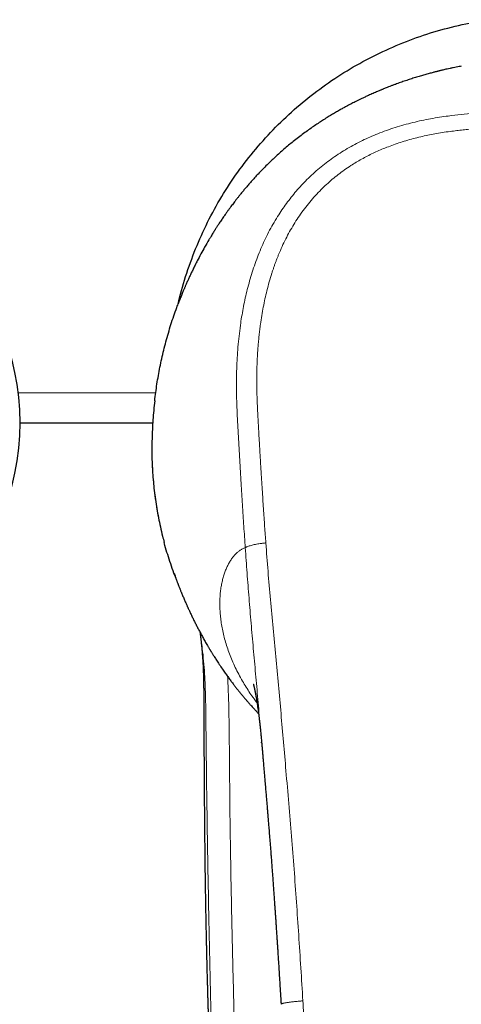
# Model space of a CAD drawing. Header units: millimetres. Extents: x 8 to 907, y 12 to 1404.
# Tile 6 of 37: x 441 to 469, y 646 to 710. Entities that reach past the tile are written whole.
import ezdxf

# ---------------------------------------------------------------- set-up
doc = ezdxf.new("R2010")
doc.units = ezdxf.units.MM

msp = doc.modelspace()

# ---------------------------------------------------------------- linework, layer by layer
at = {"color": 252, "linetype": 'Continuous', "lineweight": 0}
for p, q in [((440.684, 685.927), (449.586, 685.927)), ((449.347, 681.779), (449.347, 681.772)), ((449.361, 681.313), (449.347, 681.772)), ((449.361, 681.313), (449.36, 681.319))]:
    msp.add_line(p, q, dxfattribs=at)
at = {"color": 7, "linetype": 'Continuous', "lineweight": 30}
for p, q in [((440.8, 683.997), (449.396, 683.997)), ((449.347, 681.779), (449.36, 681.32)), ((450.841, 674.069), (450.764, 674.269)), ((450.77, 674.275), (450.834, 674.083)), ((456.431, 663.302), (456.429, 663.33))]:
    msp.add_line(p, q, dxfattribs=at)
msp.add_circle((424.65, 683.997), 16.15, dxfattribs=at)
for points, knots in [([(451.05, 691.696), (451.076, 691.822), (451.23, 692.57), (451.655, 693.905), (452.321, 695.683), (453.135, 697.393), (454.076, 699.029), (455.149, 700.59), (456.346, 702.067), (457.651, 703.45), (459.056, 704.72), (460.553, 705.87), (462.141, 706.901), (463.812, 707.808), (465.547, 708.584), (467.329, 709.222), (469.152, 709.7), (470.473, 709.975), (471.19, 710.047), (471.28, 710.056)], [0, 0, 0, 0, 0.013257, 0.078791, 0.144352, 0.20931, 0.27407, 0.339042, 0.404632, 0.470208, 0.53518, 0.599954, 0.66494, 0.730544, 0.796059, 0.860972, 0.925687, 0.990614, 1, 1, 1, 1]), ([(469.33, 707.053), (469.284, 707.044), (469.175, 707.023), (469, 706.988), (468.803, 706.948), (468.609, 706.906), (468.429, 706.866), (468.271, 706.831), (468.138, 706.799), (468.029, 706.773), (467.944, 706.753), (467.884, 706.738), (467.839, 706.727), (467.795, 706.716), (467.739, 706.702), (467.671, 706.685), (467.594, 706.665), (467.452, 706.628), (467.244, 706.572), (466.965, 706.494), (466.671, 706.409), (466.363, 706.315), (466.047, 706.215), (465.725, 706.108), (465.399, 705.995), (465.121, 705.894), (464.892, 705.809), (464.719, 705.743), (464.558, 705.68), (464.424, 705.627), (464.319, 705.584), (464.24, 705.552), (464.171, 705.523), (464.099, 705.493), (464.011, 705.457), (463.902, 705.41), (463.773, 705.355), (463.63, 705.292), (463.479, 705.225), (463.304, 705.146), (463.116, 705.059), (462.915, 704.964), (462.73, 704.874), (462.56, 704.79), (462.406, 704.712), (462.263, 704.639), (462.111, 704.559), (461.935, 704.466), (461.73, 704.354), (461.505, 704.229), (461.263, 704.091), (461.002, 703.937), (460.724, 703.769), (460.439, 703.589), (460.147, 703.4), (459.85, 703.2), (459.541, 702.985), (459.22, 702.754), (458.888, 702.505), (458.564, 702.251), (458.249, 701.996), (457.949, 701.744), (457.656, 701.489), (457.377, 701.237), (457.087, 700.966), (456.789, 700.678), (456.487, 700.375), (456.217, 700.092), (455.976, 699.832), (455.761, 699.594), (455.562, 699.367), (455.379, 699.152), (455.21, 698.949), (455.062, 698.768), (454.934, 698.608), (454.823, 698.466), (454.721, 698.335), (454.627, 698.212), (454.535, 698.091), (454.44, 697.963), (454.336, 697.822), (454.225, 697.668), (454.125, 697.528), (454.038, 697.403), (453.965, 697.297), (453.889, 697.187), (453.811, 697.072), (453.734, 696.956), (453.661, 696.845), (453.596, 696.747), (453.541, 696.662), (453.495, 696.59), (453.456, 696.529), (453.421, 696.473), (453.385, 696.417), (453.338, 696.342), (453.278, 696.244), (453.201, 696.12), (453.117, 695.98), (452.962, 695.721), (452.755, 695.363), (452.503, 694.905), (452.3, 694.518), (452.134, 694.192), (452.007, 693.933), (451.888, 693.685), (451.778, 693.451), (451.677, 693.229), (451.598, 693.051), (451.539, 692.916), (451.5, 692.827), (451.467, 692.751), (451.437, 692.678), (451.404, 692.602), (451.367, 692.514), (451.325, 692.411), (451.276, 692.291), (451.223, 692.161), (451.17, 692.026), (451.116, 691.889), (451.082, 691.799), (451.064, 691.753)], [0, 0, 0, 0, 0.0057778, 0.0137003, 0.0220148, 0.0304987, 0.0381154, 0.0447334, 0.0503519, 0.0549704, 0.0585886, 0.0612064, 0.0626612, 0.0644812, 0.066875, 0.0698428, 0.0732953, 0.0768628, 0.0881803, 0.1001892, 0.1128906, 0.1262742, 0.1400175, 0.1539709, 0.1681349, 0.1825095, 0.1902453, 0.198038, 0.2052682, 0.2114641, 0.2156063, 0.2191096, 0.2219738, 0.2246932, 0.2286773, 0.233481, 0.2391047, 0.2455488, 0.2524261, 0.2590282, 0.2685713, 0.2774345, 0.2856183, 0.2931234, 0.2999508, 0.3061021, 0.3119523, 0.3200754, 0.3290025, 0.3387439, 0.3493075, 0.3606991, 0.3729232, 0.3859832, 0.3986915, 0.4121059, 0.4262275, 0.4410571, 0.4565948, 0.4728408, 0.4872973, 0.5022151, 0.5168376, 0.5309284, 0.544489, 0.5614471, 0.5775016, 0.5926562, 0.60543, 0.6174934, 0.6288501, 0.6395045, 0.6494616, 0.6587272, 0.6661084, 0.6729939, 0.6793899, 0.6853039, 0.691103, 0.6974178, 0.7043713, 0.7119655, 0.7202022, 0.725198, 0.7304046, 0.7358223, 0.7414514, 0.7472808, 0.7527937, 0.7577113, 0.7616956, 0.765179, 0.7681613, 0.7706572, 0.7733102, 0.7764625, 0.7815538, 0.787571, 0.7945043, 0.8017937, 0.8249668, 0.8460013, 0.8673668, 0.8801526, 0.892423, 0.9040871, 0.9151436, 0.925591, 0.9354281, 0.9403499, 0.9445733, 0.9480915, 0.9512534, 0.9549433, 0.9592055, 0.9640413, 0.9700244, 0.9766302, 0.9838356, 0.9916753, 1, 1, 1, 1]), ([(450.246, 689.233), (450.352, 689.605), (450.564, 690.35), (450.846, 691.188), (451.031, 691.649), (451.071, 691.751)], [0, 0, 0, 0, 0.4383102, 0.8763298, 1, 1, 1, 1]), ([(449.522, 685.414), (449.543, 685.594), (449.587, 685.953), (449.667, 686.496), (449.758, 687.041), (449.861, 687.588), (449.976, 688.136), (450.103, 688.685), (450.199, 689.05), (450.246, 689.233)], [0, 0, 0, 0, 0.141977, 0.284146, 0.426563, 0.569289, 0.71239, 0.855936, 1, 1, 1, 1]), ([(449.522, 685.416), (449.499, 685.207), (449.454, 684.791), (449.405, 684.173), (449.369, 683.561), (449.348, 682.958), (449.339, 682.362), (449.344, 681.973), (449.347, 681.779)], [0, 0, 0, 0, 0.166713, 0.333306, 0.499857, 0.66644, 0.833129, 1, 1, 1, 1]), ([(449.36, 681.32), (449.369, 681.133), (449.386, 680.761), (449.431, 680.191), (449.49, 679.614), (449.565, 679.032), (449.656, 678.444), (449.762, 677.852), (449.887, 677.257), (450.011, 676.722), (450.101, 676.386), (450.137, 676.249)], [0, 0, 0, 0, 0.115263, 0.230341, 0.345305, 0.460224, 0.575162, 0.690175, 0.805316, 0.92064, 1, 1, 1, 1]), ([(450.764, 674.269), (450.693, 674.467), (450.55, 674.863), (450.36, 675.462), (450.222, 675.923), (450.154, 676.185), (450.138, 676.247)], [0, 0, 0, 0, 0.303342, 0.605422, 0.90643, 1, 1, 1, 1]), ([(450.839, 674.068), (450.84, 674.066), (450.842, 674.06), (450.849, 674.043), (450.859, 674.015), (450.872, 673.98), (450.887, 673.938), (450.906, 673.889), (450.925, 673.835), (450.947, 673.778), (450.969, 673.718), (450.994, 673.653), (451.019, 673.584), (451.046, 673.514), (451.075, 673.441), (451.105, 673.362), (451.135, 673.286), (451.166, 673.208), (451.198, 673.129), (451.25, 672.999), (451.325, 672.817), (451.406, 672.624), (451.474, 672.467), (451.524, 672.353), (451.57, 672.247), (451.609, 672.16), (451.641, 672.089), (451.667, 672.032), (451.692, 671.976), (451.724, 671.907), (451.765, 671.818), (451.815, 671.711), (451.868, 671.599), (451.922, 671.486), (451.977, 671.373), (452.031, 671.261), (452.086, 671.15), (452.162, 671), (452.258, 670.81), (452.379, 670.578), (452.505, 670.343), (452.638, 670.101), (452.778, 669.851), (452.892, 669.653), (452.975, 669.512), (453.021, 669.434), (453.062, 669.366), (453.096, 669.309), (453.123, 669.264), (453.149, 669.222), (453.177, 669.175), (453.213, 669.117), (453.256, 669.046), (453.309, 668.961), (453.371, 668.862), (453.441, 668.752), (453.516, 668.635), (453.634, 668.454), (453.792, 668.217), (453.982, 667.94), (454.157, 667.693), (454.317, 667.471), (454.469, 667.265), (454.613, 667.075), (454.749, 666.9), (454.877, 666.737), (454.997, 666.588), (455.096, 666.465), (455.177, 666.368), (455.239, 666.292), (455.299, 666.222), (455.353, 666.157), (455.399, 666.103), (455.435, 666.061), (455.465, 666.027), (455.497, 665.99), (455.536, 665.945), (455.582, 665.891), (455.637, 665.829), (455.7, 665.758), (455.778, 665.67), (455.873, 665.565), (455.987, 665.44), (456.109, 665.309), (456.193, 665.221), (456.234, 665.177)], [0, 0, 0, 0, 0.010377, 0.035054, 0.058052, 0.079393, 0.0991, 0.117205, 0.133745, 0.146974, 0.159086, 0.170139, 0.180206, 0.188471, 0.196114, 0.203435, 0.210917, 0.21858, 0.226424, 0.234451, 0.257468, 0.281878, 0.294609, 0.307104, 0.318176, 0.327791, 0.334324, 0.339958, 0.345085, 0.351013, 0.36005, 0.370528, 0.381284, 0.391968, 0.402579, 0.413118, 0.423584, 0.433978, 0.455523, 0.47689, 0.499011, 0.522063, 0.546048, 0.570968, 0.579398, 0.587268, 0.593932, 0.599391, 0.603816, 0.607159, 0.611641, 0.616996, 0.623659, 0.631631, 0.640915, 0.65151, 0.662787, 0.673845, 0.703083, 0.7306, 0.753713, 0.77545, 0.795808, 0.814787, 0.832397, 0.848742, 0.863846, 0.877708, 0.885786, 0.893374, 0.900471, 0.907079, 0.912818, 0.916648, 0.919524, 0.922998, 0.927262, 0.932319, 0.938172, 0.944823, 0.952274, 0.962777, 0.974547, 0.987586, 1, 1, 1, 1]), ([(452.447, 670.452), (452.449, 670.436), (452.454, 670.403), (452.46, 670.353), (452.467, 670.299), (452.473, 670.245), (452.48, 670.192), (452.486, 670.14), (452.493, 670.08), (452.501, 670.011), (452.51, 669.933), (452.519, 669.847), (452.529, 669.756), (452.539, 669.666), (452.548, 669.573), (452.557, 669.474), (452.568, 669.365), (452.578, 669.251), (452.587, 669.14), (452.595, 669.039), (452.603, 668.943), (452.61, 668.844), (452.618, 668.738), (452.625, 668.625), (452.632, 668.504), (452.64, 668.372), (452.647, 668.229), (452.655, 668.075), (452.661, 667.917), (452.666, 667.763), (452.671, 667.622), (452.674, 667.509), (452.676, 667.412), (452.678, 667.316), (452.68, 667.2), (452.682, 667.076), (452.684, 666.944), (452.686, 666.811), (452.687, 666.681), (452.688, 666.557), (452.689, 666.432), (452.69, 666.299), (452.691, 666.16), (452.692, 665.972), (452.692, 665.728), (452.693, 665.425), (452.694, 665.102), (452.695, 664.723), (452.697, 664.289), (452.699, 663.797), (452.702, 663.378), (452.703, 663.042), (452.705, 662.8), (452.706, 662.572), (452.707, 662.362), (452.708, 662.167), (452.709, 661.987), (452.71, 661.824), (452.711, 661.682), (452.712, 661.555), (452.713, 661.431), (452.714, 661.274), (452.715, 661.076), (452.716, 660.83), (452.718, 660.554), (452.72, 660.25), (452.722, 659.922), (452.725, 659.581), (452.728, 659.227), (452.731, 658.842), (452.734, 658.424), (452.738, 657.971), (452.743, 657.502), (452.747, 657.016), (452.753, 656.513), (452.759, 656), (452.767, 655.344), (452.777, 654.558), (452.791, 653.651), (452.803, 652.93), (452.813, 652.39), (452.819, 652.025), (452.826, 651.664), (452.834, 651.309), (452.841, 650.963), (452.848, 650.633), (452.855, 650.32), (452.861, 650.029), (452.867, 649.758), (452.872, 649.549), (452.876, 649.396), (452.878, 649.293), (452.881, 649.201), (452.882, 649.126), (452.884, 649.07), (452.885, 649.029), (452.886, 648.99), (452.887, 648.941), (452.889, 648.878), (452.891, 648.8), (452.893, 648.708), (452.896, 648.601), (452.899, 648.468), (452.903, 648.305), (452.908, 648.11), (452.914, 647.892), (452.921, 647.651), (452.928, 647.404), (452.935, 647.153), (452.942, 646.903), (452.949, 646.646), (452.957, 646.39), (452.965, 646.14), (452.973, 645.851), (452.983, 645.526), (452.995, 645.168), (453.007, 644.785), (453.02, 644.383), (453.035, 643.965), (453.048, 643.573), (453.061, 643.208), (453.072, 642.891), (453.081, 642.616), (453.09, 642.372), (453.099, 642.125), (453.108, 641.868), (453.12, 641.542), (453.135, 641.141), (453.149, 640.78), (453.158, 640.527), (453.163, 640.398), (453.167, 640.29), (453.17, 640.203), (453.173, 640.138), (453.174, 640.094), (453.176, 640.063), (453.177, 640.034), (453.178, 639.998), (453.18, 639.954), (453.182, 639.887), (453.186, 639.793), (453.191, 639.669), (453.196, 639.523), (453.202, 639.358), (453.21, 639.173), (453.217, 638.967), (453.226, 638.743), (453.235, 638.507), (453.245, 638.266), (453.259, 637.889), (453.279, 637.379), (453.307, 636.681), (453.336, 635.937), (453.361, 635.306), (453.379, 634.841), (453.391, 634.54), (453.402, 634.247), (453.413, 633.967), (453.423, 633.705), (453.433, 633.462), (453.442, 633.24), (453.45, 633.038), (453.457, 632.856), (453.463, 632.695), (453.469, 632.545), (453.475, 632.404), (453.48, 632.269), (453.485, 632.137), (453.491, 631.997), (453.497, 631.838), (453.505, 631.659), (453.513, 631.459), (453.522, 631.233), (453.532, 630.981), (453.544, 630.702), (453.556, 630.4), (453.569, 630.075), (453.584, 629.726), (453.599, 629.374), (453.614, 629.019), (453.628, 628.67), (453.643, 628.316), (453.658, 627.965), (453.673, 627.62), (453.688, 627.281), (453.707, 626.857), (453.729, 626.355), (453.754, 625.777), (453.78, 625.2), (453.806, 624.625), (453.832, 624.054), (453.857, 623.507), (453.881, 622.982), (453.904, 622.481), (453.927, 621.993), (453.95, 621.504), (453.974, 621.004), (453.999, 620.492), (454.024, 619.968), (454.05, 619.432), (454.077, 618.884), (454.101, 618.402), (454.121, 617.999), (454.136, 617.686), (454.15, 617.399), (454.164, 617.137), (454.174, 616.938), (454.181, 616.795), (454.185, 616.703), (454.19, 616.621), (454.193, 616.555), (454.195, 616.51), (454.197, 616.479), (454.198, 616.453), (454.2, 616.42), (454.202, 616.369), (454.206, 616.296), (454.211, 616.198), (454.217, 616.08), (454.224, 615.941), (454.232, 615.782), (454.241, 615.603), (454.251, 615.404), (454.263, 615.184), (454.275, 614.945), (454.288, 614.687), (454.303, 614.41), (454.318, 614.116), (454.334, 613.801), (454.352, 613.473), (454.369, 613.137), (454.387, 612.805), (454.404, 612.483), (454.42, 612.173), (454.436, 611.876), (454.452, 611.574), (454.468, 611.27), (454.484, 610.966), (454.5, 610.678), (454.515, 610.396), (454.529, 610.121), (454.544, 609.856), (454.557, 609.612), (454.569, 609.389), (454.579, 609.188), (454.589, 609.009), (454.597, 608.851), (454.602, 608.757), (454.605, 608.712)], [0, 0, 0, 0, 0.00123, 0.00246, 0.003581, 0.005095, 0.00628, 0.007448, 0.008867, 0.010457, 0.012209, 0.014122, 0.016119, 0.018203, 0.019978, 0.022027, 0.024385, 0.026762, 0.029071, 0.031087, 0.032788, 0.034777, 0.036823, 0.038976, 0.041266, 0.043779, 0.046382, 0.049209, 0.052137, 0.054848, 0.057293, 0.059372, 0.060582, 0.062142, 0.064069, 0.066184, 0.068151, 0.070494, 0.072573, 0.074389, 0.076464, 0.078556, 0.080769, 0.083103, 0.087574, 0.09244, 0.097665, 0.103095, 0.110634, 0.118517, 0.126748, 0.130751, 0.134694, 0.13835, 0.141715, 0.144787, 0.147724, 0.150329, 0.1526, 0.154542, 0.156458, 0.158524, 0.162075, 0.166, 0.170301, 0.17532, 0.180593, 0.186059, 0.191717, 0.197571, 0.204558, 0.211807, 0.219322, 0.227104, 0.235156, 0.243462, 0.251751, 0.266659, 0.28118, 0.295301, 0.301226, 0.307072, 0.312838, 0.318523, 0.324114, 0.32942, 0.33437, 0.33908, 0.343411, 0.347364, 0.349096, 0.350743, 0.352273, 0.353496, 0.354376, 0.354924, 0.355476, 0.356258, 0.35727, 0.358512, 0.359985, 0.361687, 0.36362, 0.366376, 0.369496, 0.372979, 0.376825, 0.381034, 0.384818, 0.388852, 0.393029, 0.397119, 0.401117, 0.405022, 0.410969, 0.416686, 0.422171, 0.42928, 0.435961, 0.442214, 0.448042, 0.453446, 0.457397, 0.46119, 0.46513, 0.469236, 0.473506, 0.480752, 0.488419, 0.490802, 0.492861, 0.494589, 0.495986, 0.497053, 0.49769, 0.498103, 0.498526, 0.499093, 0.499805, 0.500661, 0.502296, 0.504285, 0.506628, 0.509249, 0.512203, 0.515488, 0.519104, 0.522954, 0.526795, 0.530616, 0.541012, 0.55125, 0.564056, 0.576614, 0.581482, 0.586312, 0.591058, 0.595508, 0.599719, 0.6036, 0.607153, 0.610377, 0.613275, 0.615846, 0.61811, 0.620437, 0.622593, 0.624592, 0.626777, 0.629301, 0.632164, 0.635367, 0.638909, 0.642984, 0.647432, 0.652252, 0.657445, 0.66301, 0.668948, 0.674334, 0.679989, 0.685683, 0.691286, 0.696797, 0.702217, 0.707546, 0.717078, 0.726303, 0.735222, 0.744717, 0.753838, 0.762587, 0.770963, 0.778966, 0.786594, 0.794388, 0.802375, 0.810555, 0.81893, 0.827497, 0.836259, 0.845205, 0.8506, 0.85559, 0.860176, 0.864358, 0.868135, 0.869714, 0.871211, 0.872582, 0.87364, 0.874362, 0.874749, 0.875112, 0.875633, 0.876312, 0.877558, 0.879126, 0.881017, 0.883231, 0.885768, 0.888628, 0.891812, 0.895319, 0.899149, 0.903303, 0.907698, 0.912404, 0.917423, 0.922754, 0.928169, 0.93351, 0.938659, 0.943616, 0.948382, 0.952957, 0.958104, 0.962988, 0.967609, 0.971969, 0.976607, 0.980912, 0.984887, 0.988536, 0.991863, 0.994876, 0.997584, 1, 1, 1, 1]), ([(455.893, 667.09), (455.893, 667.09), (455.893, 667.09), (455.893, 667.088), (455.895, 667.082), (455.897, 667.074), (455.899, 667.066), (455.902, 667.058), (455.904, 667.05), (455.907, 667.039), (455.911, 667.025), (455.915, 667.009), (455.919, 666.994), (455.922, 666.982), (455.924, 666.972), (455.927, 666.962), (455.93, 666.949), (455.934, 666.933), (455.938, 666.914), (455.944, 666.893), (455.949, 666.871), (455.953, 666.853), (455.956, 666.839), (455.959, 666.826), (455.962, 666.812), (455.966, 666.793), (455.971, 666.772), (455.976, 666.749), (455.983, 666.718), (455.991, 666.68), (456.001, 666.634), (456.009, 666.592), (456.016, 666.556), (456.023, 666.523), (456.031, 666.481), (456.042, 666.424), (456.056, 666.346), (456.073, 666.255), (456.09, 666.157), (456.107, 666.055), (456.124, 665.948), (456.14, 665.845), (456.157, 665.735), (456.174, 665.619), (456.193, 665.486), (456.21, 665.366), (456.222, 665.27), (456.231, 665.203), (456.24, 665.132), (456.249, 665.062), (456.257, 664.996), (456.264, 664.941), (456.269, 664.897), (456.274, 664.858), (456.279, 664.815), (456.285, 664.763), (456.292, 664.701), (456.302, 664.615), (456.314, 664.505), (456.328, 664.374), (456.342, 664.237), (456.357, 664.094), (456.372, 663.946), (456.386, 663.795), (456.4, 663.644), (456.413, 663.501), (456.423, 663.388), (456.429, 663.323), (456.431, 663.302)], [0, 0, 0, 0, 0.0063851, 0.0194514, 0.0350341, 0.053287, 0.0660395, 0.0763237, 0.0855967, 0.0953515, 0.1073056, 0.1221064, 0.1332371, 0.1416526, 0.1478372, 0.1547415, 0.162861, 0.1720437, 0.1827227, 0.1949997, 0.207476, 0.2163282, 0.2229407, 0.2280268, 0.2344125, 0.2423901, 0.2518851, 0.2617278, 0.2715297, 0.2896425, 0.3060584, 0.3203501, 0.3323634, 0.3425141, 0.3533731, 0.3727577, 0.3950876, 0.4197169, 0.4468007, 0.4730939, 0.49739, 0.5214314, 0.5455881, 0.5744354, 0.6041538, 0.6356506, 0.6485369, 0.6617203, 0.6752064, 0.6889778, 0.7014804, 0.711761, 0.719813, 0.7263086, 0.7341812, 0.743775, 0.7550955, 0.7681486, 0.7912736, 0.8147611, 0.8383649, 0.8641915, 0.8901582, 0.9162658, 0.9425152, 0.967663, 0.9891272, 1, 1, 1, 1]), ([(456.429, 663.33), (456.429, 663.324), (456.43, 663.312), (456.434, 663.276), (456.438, 663.226), (456.445, 663.158), (456.452, 663.071), (456.461, 662.964), (456.471, 662.846), (456.482, 662.719), (456.497, 662.539), (456.517, 662.299), (456.542, 662.005), (456.567, 661.698), (456.594, 661.382), (456.622, 661.045), (456.648, 660.742), (456.67, 660.48), (456.688, 660.269), (456.706, 660.066), (456.722, 659.876), (456.737, 659.702), (456.75, 659.541), (456.764, 659.38), (456.777, 659.221), (456.79, 659.071), (456.8, 658.947), (456.808, 658.853), (456.814, 658.783), (456.819, 658.725), (456.824, 658.664), (456.83, 658.593), (456.837, 658.508), (456.846, 658.402), (456.856, 658.273), (456.869, 658.118), (456.883, 657.945), (456.906, 657.668), (456.937, 657.286), (456.976, 656.796), (457.01, 656.359), (457.04, 655.981), (457.064, 655.666), (457.088, 655.344), (457.113, 655.014), (457.138, 654.679), (457.162, 654.347), (457.186, 654.027), (457.209, 653.7), (457.233, 653.369), (457.256, 653.038), (457.277, 652.734), (457.296, 652.457), (457.311, 652.241), (457.322, 652.078), (457.33, 651.963), (457.338, 651.846), (457.347, 651.718), (457.357, 651.571), (457.368, 651.407), (457.38, 651.227), (457.393, 651.032), (457.407, 650.819), (457.422, 650.587), (457.439, 650.331), (457.457, 650.051), (457.477, 649.745), (457.498, 649.418), (457.52, 649.071), (457.543, 648.703), (457.568, 648.322), (457.592, 647.929), (457.617, 647.525), (457.644, 647.102), (457.667, 646.721), (457.682, 646.48), (457.688, 646.386)], [0, 0, 0, 0, 0.0018776, 0.0047427, 0.0080761, 0.01199, 0.0174468, 0.0238723, 0.0309303, 0.0383845, 0.0462347, 0.0628077, 0.0809085, 0.0983603, 0.1170287, 0.1369125, 0.1580105, 0.1706115, 0.1833711, 0.1953761, 0.2065364, 0.2168522, 0.2263236, 0.234951, 0.2454357, 0.2543254, 0.2616205, 0.2673214, 0.2709105, 0.2741183, 0.2775809, 0.2817115, 0.2866881, 0.2925105, 0.3004582, 0.3095801, 0.3198758, 0.331039, 0.3586055, 0.3875035, 0.4177337, 0.4358308, 0.4543743, 0.4733647, 0.4928024, 0.512688, 0.5325433, 0.5514224, 0.5693001, 0.5903547, 0.6098276, 0.6277186, 0.6440276, 0.6587541, 0.6659212, 0.6726431, 0.6791046, 0.6865438, 0.6951898, 0.705043, 0.7154391, 0.7269091, 0.7394532, 0.753072, 0.7677658, 0.7845256, 0.802496, 0.8216778, 0.8420717, 0.8636788, 0.8864999, 0.9091299, 0.9328411, 0.9576346, 0.9835114, 1, 1, 1, 1])]:
    msp.add_open_spline(points, degree=3, knots=knots, dxfattribs=at)
at = {"color": 252, "linetype": 'Continuous', "lineweight": 0}
for points, knots in [([(474.189, 704.152), (473.917, 704.151), (473.374, 704.148), (472.562, 704.131), (471.751, 704.102), (470.941, 704.058), (470.129, 704), (469.312, 703.926), (468.575, 703.842), (467.92, 703.75), (467.348, 703.654), (466.773, 703.541), (466.198, 703.408), (465.623, 703.257), (465.053, 703.086), (464.488, 702.895), (463.947, 702.69), (463.429, 702.472), (462.934, 702.243), (462.445, 701.993), (461.963, 701.724), (461.492, 701.435), (461.034, 701.126), (460.59, 700.798), (460.162, 700.454), (459.751, 700.094), (459.365, 699.726), (459.003, 699.351), (458.664, 698.971), (458.34, 698.578), (458.031, 698.172), (457.738, 697.757), (457.445, 697.308), (457.156, 696.826), (456.876, 696.309), (456.617, 695.785), (456.379, 695.249), (456.159, 694.703), (455.957, 694.148), (455.775, 693.589), (455.612, 693.03), (455.469, 692.475), (455.343, 691.926), (455.233, 691.381), (455.138, 690.837), (455.048, 690.24), (454.967, 689.591), (454.899, 688.89), (454.849, 688.19), (454.816, 687.491), (454.801, 686.792), (454.802, 686.092), (454.817, 685.369), (454.848, 684.626), (454.89, 683.866), (454.932, 683.111), (454.974, 682.357), (455.017, 681.602), (455.061, 680.846), (455.118, 679.878), (455.19, 678.699), (455.278, 677.307), (455.34, 676.376), (455.371, 675.91)], [0, 0, 0, 0, 0.019618, 0.039211, 0.058728, 0.078236, 0.097824, 0.117578, 0.13754, 0.151396, 0.165374, 0.179489, 0.193731, 0.208061, 0.222439, 0.236828, 0.251219, 0.264336, 0.277521, 0.290804, 0.304169, 0.317578, 0.330994, 0.344393, 0.357749, 0.371054, 0.384337, 0.396746, 0.409193, 0.421678, 0.434177, 0.44666, 0.459096, 0.473655, 0.488113, 0.502508, 0.516873, 0.5315, 0.546115, 0.560662, 0.57508, 0.589336, 0.603201, 0.616962, 0.630641, 0.644248, 0.661817, 0.679272, 0.696632, 0.713949, 0.731275, 0.748629, 0.765904, 0.784996, 0.803808, 0.822474, 0.841107, 0.859776, 0.87847, 0.897161, 0.931399, 0.96563, 1, 1, 1, 1]), ([(474.189, 703.158), (474.026, 703.157), (473.707, 703.155), (473.238, 703.149), (472.787, 703.139), (472.356, 703.126), (471.931, 703.11), (471.497, 703.089), (471.063, 703.064), (470.636, 703.035), (470.231, 703.003), (469.834, 702.969), (469.435, 702.929), (469.026, 702.884), (468.579, 702.828), (468.109, 702.759), (467.629, 702.679), (467.166, 702.589), (466.699, 702.486), (466.228, 702.368), (465.753, 702.234), (465.292, 702.088), (464.842, 701.931), (464.414, 701.767), (464.01, 701.597), (463.628, 701.422), (463.256, 701.237), (462.893, 701.043), (462.538, 700.838), (462.165, 700.606), (461.777, 700.343), (461.379, 700.048), (460.995, 699.737), (460.627, 699.413), (460.26, 699.061), (459.896, 698.679), (459.536, 698.263), (459.193, 697.828), (458.872, 697.382), (458.576, 696.929), (458.302, 696.469), (458.045, 695.997), (457.806, 695.509), (457.63, 695.114), (457.509, 694.82), (457.434, 694.632), (457.36, 694.441), (457.289, 694.249), (457.22, 694.054), (457.154, 693.857), (457.05, 693.541), (456.918, 693.1), (456.771, 692.549), (456.644, 692.005), (456.534, 691.469), (456.437, 690.921), (456.372, 690.492), (456.331, 690.186), (456.308, 690.007), (456.287, 689.827), (456.267, 689.646), (456.248, 689.464), (456.23, 689.281), (456.214, 689.097), (456.195, 688.877), (456.177, 688.62), (456.158, 688.326), (456.144, 688.037), (456.129, 687.68), (456.118, 687.25), (456.114, 686.737), (456.118, 686.209), (456.128, 685.816), (456.136, 685.559), (456.141, 685.442), (456.146, 685.32), (456.151, 685.193), (456.157, 685.06), (456.163, 684.923), (456.17, 684.791), (456.176, 684.665), (456.181, 684.563), (456.186, 684.486), (456.189, 684.429), (456.192, 684.372), (456.196, 684.302), (456.201, 684.208), (456.207, 684.087), (456.216, 683.935), (456.223, 683.806), (456.229, 683.705), (456.232, 683.639), (456.236, 683.57), (456.24, 683.499), (456.244, 683.425), (456.248, 683.355), (456.262, 683.112), (456.28, 682.78), (456.304, 682.358), (456.324, 682.025), (456.343, 681.696), (456.362, 681.372), (456.382, 681.038), (456.404, 680.689), (456.432, 680.23), (456.467, 679.682), (456.507, 679.056), (456.547, 678.45), (456.586, 677.864), (456.625, 677.299), (456.663, 676.754), (456.689, 676.397), (456.702, 676.223)], [0, 0, 0, 0, 0.01236, 0.024249, 0.035668, 0.046617, 0.057098, 0.067953, 0.079661, 0.090174, 0.10048, 0.110579, 0.120472, 0.130906, 0.141918, 0.154704, 0.167029, 0.178901, 0.190576, 0.203428, 0.215869, 0.228142, 0.240258, 0.252231, 0.263042, 0.27373, 0.284307, 0.294784, 0.30517, 0.315729, 0.328415, 0.34109, 0.353777, 0.366382, 0.378877, 0.392947, 0.407125, 0.421443, 0.435804, 0.449715, 0.463506, 0.477447, 0.491558, 0.50586, 0.511113, 0.516396, 0.52171, 0.527055, 0.532433, 0.537843, 0.543288, 0.558441, 0.573871, 0.587894, 0.602161, 0.616679, 0.631459, 0.636151, 0.640862, 0.645594, 0.650347, 0.65512, 0.659915, 0.66473, 0.669567, 0.677212, 0.684912, 0.692667, 0.699841, 0.71289, 0.726288, 0.740038, 0.754143, 0.757061, 0.760114, 0.763302, 0.766624, 0.770081, 0.773672, 0.777398, 0.78042, 0.783525, 0.785346, 0.786488, 0.787973, 0.789802, 0.791974, 0.795329, 0.79927, 0.803796, 0.805452, 0.807174, 0.808963, 0.810818, 0.812739, 0.814727, 0.816299, 0.831794, 0.840604, 0.849287, 0.857842, 0.86627, 0.874571, 0.8839, 0.893551, 0.910364, 0.926642, 0.942383, 0.957588, 0.97226, 0.986397, 1, 1, 1, 1]), ([(449.347, 681.772), (449.344, 681.967), (449.339, 682.356), (449.348, 682.953), (449.369, 683.558), (449.405, 684.17), (449.454, 684.789), (449.499, 685.206), (449.522, 685.414)], [0, 0, 0, 0, 0.166903, 0.333615, 0.500206, 0.666751, 0.833323, 1, 1, 1, 1]), ([(450.138, 676.247), (450.101, 676.384), (450.011, 676.72), (449.887, 677.255), (449.755, 677.889), (449.636, 678.559), (449.532, 679.262), (449.452, 679.957), (449.393, 680.643), (449.371, 681.09), (449.361, 681.313)], [0, 0, 0, 0, 0.079573, 0.194919, 0.310054, 0.448022, 0.585889, 0.723765, 0.861762, 1, 1, 1, 1]), ([(456.702, 676.223), (456.675, 676.22), (456.619, 676.215), (456.531, 676.206), (456.434, 676.194), (456.315, 676.177), (456.178, 676.154), (456.028, 676.125), (455.883, 676.093), (455.749, 676.06), (455.631, 676.025), (455.531, 675.992), (455.455, 675.961), (455.403, 675.934), (455.381, 675.917), (455.371, 675.91)], [0, 0, 0, 0, 0.044399, 0.092984, 0.148102, 0.210249, 0.302172, 0.40022, 0.499999, 0.599717, 0.697611, 0.789365, 0.870577, 0.939642, 1, 1, 1, 1]), ([(456.702, 676.223), (456.748, 675.611), (456.841, 674.387), (456.999, 672.55), (457.168, 670.712), (457.343, 668.872), (457.516, 667.03), (457.684, 665.185), (457.844, 663.337), (458.009, 661.399), (458.185, 659.37), (458.363, 657.25), (458.528, 655.127), (458.682, 653), (458.826, 650.872), (458.964, 648.741), (459.052, 647.318), (459.096, 646.607)], [0, 0, 0, 0, 0.062512, 0.12501, 0.1875, 0.249986, 0.31247, 0.374952, 0.437436, 0.499929, 0.571361, 0.642804, 0.714252, 0.785696, 0.857131, 0.928562, 1, 1, 1, 1]), ([(455.371, 675.91), (455.315, 675.888), (455.202, 675.846), (455.039, 675.75), (454.882, 675.632), (454.732, 675.49), (454.589, 675.326), (454.454, 675.141), (454.328, 674.936), (454.211, 674.711), (454.104, 674.467), (454.009, 674.205), (453.926, 673.926), (453.856, 673.629), (453.8, 673.317), (453.759, 672.988), (453.733, 672.645), (453.725, 672.288), (453.733, 671.918), (453.76, 671.536), (453.806, 671.142), (453.872, 670.739), (453.959, 670.327), (454.067, 669.907), (454.198, 669.48), (454.351, 669.048), (454.527, 668.611), (454.726, 668.172), (454.947, 667.73), (455.181, 667.306), (455.425, 666.901), (455.674, 666.516), (455.911, 666.173), (456.071, 665.961), (456.136, 665.875)], [0, 0, 0, 0, 0.032033, 0.064065, 0.096093, 0.128124, 0.16016, 0.192199, 0.224238, 0.256277, 0.288314, 0.32035, 0.352383, 0.384413, 0.41644, 0.448467, 0.480496, 0.512529, 0.544562, 0.576596, 0.608632, 0.640669, 0.672704, 0.704734, 0.736761, 0.768791, 0.800823, 0.832857, 0.864894, 0.896933, 0.924966, 0.952995, 0.981019, 1, 1, 1, 1]), ([(456.429, 663.33), (456.397, 663.703), (456.317, 664.628), (456.188, 666.103), (456.041, 667.755), (455.894, 669.397), (455.75, 671.031), (455.613, 672.656), (455.486, 674.283), (455.409, 675.367), (455.371, 675.91)], [0, 0, 0, 0, 0.0885443, 0.2194999, 0.3504382, 0.4816631, 0.6108953, 0.7403479, 0.8699944, 1, 1, 1, 1]), ([(454.598, 608.85), (454.425, 612.224), (454.072, 619.063), (453.687, 628.494), (453.39, 637.14), (453.171, 644.909), (453.017, 651.798), (452.914, 657.808), (452.858, 661.764), (452.83, 664.549), (452.818, 666.161), (452.755, 667.772), (452.631, 669.202), (452.502, 670.09), (452.451, 670.445)], [0, 0, 0, 0, 0.164418, 0.333266, 0.45934, 0.585414, 0.711487, 0.794695, 0.877902, 0.904054, 0.930206, 0.956351, 0.982501, 1, 1, 1, 1]), ([(474.5, 567.91), (474.185, 567.911), (473.555, 567.913), (472.61, 567.938), (471.666, 567.986), (470.722, 568.049), (469.781, 568.132), (468.948, 568.225), (468.223, 568.323), (467.607, 568.422), (466.994, 568.539), (466.429, 568.665), (465.911, 568.799), (465.44, 568.937), (464.975, 569.091), (464.511, 569.266), (464.051, 569.463), (463.594, 569.683), (463.149, 569.924), (462.716, 570.187), (462.321, 570.457), (461.962, 570.728), (461.637, 570.998), (461.325, 571.283), (461.028, 571.582), (460.745, 571.895), (460.479, 572.222), (460.23, 572.562), (459.997, 572.913), (459.781, 573.276), (459.582, 573.647), (459.398, 574.027), (459.207, 574.462), (459.018, 574.955), (458.835, 575.506), (458.674, 576.065), (458.534, 576.628), (458.41, 577.196), (458.296, 577.8), (458.192, 578.442), (458.097, 579.12), (458.016, 579.799), (457.925, 580.658), (457.833, 581.697), (457.737, 582.915), (457.648, 584.134), (457.493, 586.398), (457.261, 589.708), (456.932, 594.338), (456.621, 599.247), (456.312, 604.434), (456.021, 609.746), (455.747, 615.182), (455.492, 620.743), (455.26, 626.305), (455.053, 631.868), (454.891, 636.836), (454.766, 641.209), (454.667, 644.986), (454.574, 648.763), (454.486, 652.54), (454.414, 656.318), (454.378, 659.302), (454.358, 661.492), (454.347, 662.888), (454.334, 664.285), (454.314, 665.46), (454.286, 666.412), (454.262, 667.048), (454.241, 667.439), (454.234, 667.587)], [0, 0, 0, 0, 0.0085, 0.017, 0.0255, 0.034, 0.042499, 0.051, 0.05661, 0.06222, 0.06783, 0.073442, 0.077852, 0.082259, 0.086665, 0.09107, 0.095623, 0.100177, 0.104731, 0.109284, 0.113838, 0.117635, 0.121432, 0.125228, 0.129022, 0.132813, 0.136603, 0.140391, 0.144181, 0.147974, 0.151769, 0.155566, 0.159363, 0.164587, 0.16981, 0.175036, 0.180264, 0.18549, 0.190714, 0.196872, 0.20303, 0.209187, 0.215343, 0.226338, 0.237334, 0.248329, 0.259325, 0.298596, 0.337867, 0.384617, 0.431367, 0.478118, 0.528208, 0.578298, 0.628388, 0.678478, 0.728568, 0.762568, 0.796569, 0.83057, 0.864571, 0.898571, 0.932569, 0.945135, 0.957702, 0.97027, 0.982837, 0.989419, 0.996001, 1, 1, 1, 1]), ([(459.096, 646.607), (459.078, 646.606), (459.037, 646.603), (458.968, 646.598), (458.883, 646.591), (458.782, 646.583), (458.67, 646.573), (458.552, 646.561), (458.429, 646.548), (458.312, 646.534), (458.203, 646.519), (458.105, 646.505), (458.011, 646.49), (457.927, 646.474), (457.855, 646.459), (457.797, 646.444), (457.753, 646.43), (457.718, 646.417), (457.695, 646.403), (457.684, 646.393), (457.686, 646.388), (457.686, 646.386)], [0, 0, 0, 0, 0.024212, 0.054913, 0.092691, 0.138469, 0.193421, 0.247055, 0.308235, 0.376841, 0.432755, 0.491932, 0.553841, 0.618173, 0.682093, 0.742854, 0.800375, 0.8544, 0.920601, 0.979988, 1, 1, 1, 1]), ([(474.189, 595.165), (474.181, 595.165), (474.159, 595.165), (474.119, 595.165), (474.062, 595.165), (473.988, 595.165), (473.898, 595.166), (473.792, 595.168), (473.669, 595.17), (473.521, 595.173), (473.347, 595.178), (473.145, 595.186), (472.922, 595.196), (472.678, 595.21), (472.411, 595.227), (472.124, 595.249), (471.815, 595.276), (471.486, 595.31), (471.136, 595.35), (470.765, 595.398), (470.375, 595.455), (469.965, 595.522), (469.535, 595.601), (469.121, 595.688), (468.724, 595.781), (468.347, 595.88), (467.96, 595.994), (467.563, 596.124), (467.189, 596.263), (466.84, 596.407), (466.517, 596.555), (466.193, 596.718), (465.868, 596.899), (465.55, 597.095), (465.24, 597.306), (464.939, 597.532), (464.645, 597.777), (464.361, 598.041), (464.088, 598.325), (463.841, 598.616), (463.619, 598.912), (463.422, 599.211), (463.239, 599.527), (463.073, 599.857), (462.92, 600.198), (462.781, 600.549), (462.641, 600.949), (462.504, 601.399), (462.372, 601.901), (462.254, 602.418), (462.15, 602.947), (462.057, 603.486), (461.969, 604.069), (461.888, 604.696), (461.814, 605.37), (461.747, 606.058), (461.676, 606.861), (461.6, 607.784), (461.517, 608.832), (461.436, 609.907), (461.372, 610.799), (461.322, 611.503), (461.286, 612.011), (461.251, 612.515), (461.217, 613.011), (461.183, 613.495), (461.151, 613.973), (461.103, 614.68), (461.041, 615.611), (460.966, 616.759), (460.893, 617.886), (460.822, 618.99), (460.753, 620.079), (460.686, 621.152), (460.619, 622.208), (460.555, 623.242), (460.492, 624.253), (460.43, 625.242), (460.369, 626.209), (460.309, 627.183), (460.247, 628.164), (460.185, 629.149), (460.125, 630.108), (460.067, 631.04), (460.01, 631.945), (459.955, 632.824), (459.901, 633.675), (459.849, 634.5), (459.799, 635.298), (459.751, 636.065), (459.705, 636.801), (459.661, 637.506), (459.619, 638.186), (459.578, 638.834), (459.54, 639.452), (459.503, 640.038), (459.468, 640.6), (459.435, 641.138), (459.403, 641.649), (459.373, 642.133), (459.344, 642.59), (459.317, 643.024), (459.292, 643.438), (459.267, 643.829), (459.245, 644.2), (459.223, 644.546), (459.203, 644.868), (459.185, 645.165), (459.168, 645.438), (459.153, 645.691), (459.138, 645.923), (459.125, 646.133), (459.114, 646.315), (459.105, 646.47), (459.099, 646.565), (459.096, 646.607)], [0, 0, 0, 0, 0.000398, 0.001073, 0.002024, 0.003253, 0.004759, 0.006542, 0.008602, 0.01094, 0.013951, 0.017324, 0.021059, 0.025156, 0.029615, 0.034434, 0.039612, 0.045149, 0.051041, 0.057288, 0.063884, 0.070829, 0.078128, 0.085791, 0.092062, 0.098574, 0.10533, 0.112318, 0.119523, 0.12533, 0.131261, 0.137326, 0.143536, 0.149905, 0.156079, 0.162375, 0.168773, 0.175268, 0.181864, 0.188577, 0.194448, 0.200463, 0.206601, 0.212804, 0.219073, 0.225416, 0.231848, 0.240404, 0.249137, 0.258044, 0.267106, 0.276299, 0.28562, 0.296785, 0.30816, 0.31975, 0.331552, 0.348737, 0.366349, 0.38439, 0.402861, 0.411294, 0.419814, 0.428421, 0.436682, 0.444749, 0.452756, 0.460705, 0.48032, 0.499566, 0.518441, 0.536944, 0.555074, 0.573152, 0.59085, 0.608168, 0.625109, 0.641674, 0.657864, 0.67368, 0.690647, 0.707164, 0.723232, 0.738851, 0.754023, 0.768747, 0.783024, 0.796854, 0.810237, 0.823173, 0.835442, 0.84728, 0.858687, 0.869663, 0.879917, 0.889764, 0.899204, 0.908236, 0.916862, 0.924937, 0.93262, 0.93991, 0.946808, 0.953441, 0.959666, 0.965483, 0.97089, 0.975889, 0.980479, 0.98466, 0.988648, 0.992176, 0.995244, 0.997852, 1, 1, 1, 1])]:
    msp.add_open_spline(points, degree=3, knots=knots, dxfattribs=at)

doc.saveas('drawing.dxf')
